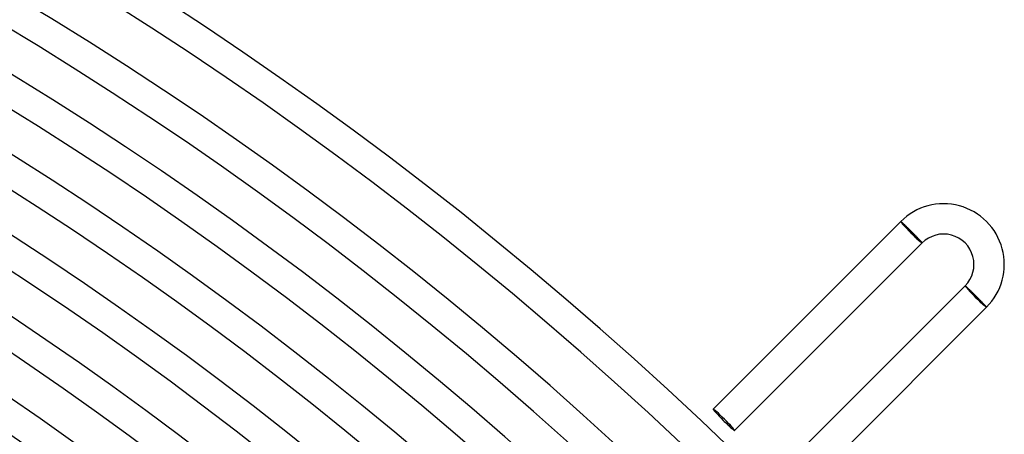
# Model space of a CAD drawing. Header units: millimetres. Extents: x -535 to 535, y -535 to 535.
# Tile 104 of 106: x 247 to 376, y 354 to 409. Entities that reach past the tile are written whole.
import ezdxf

# ---------------------------------------------------------------- set-up
doc = ezdxf.new("R2010")
doc.units = ezdxf.units.MM
doc.layers.add('HIDDEN', color=7, linetype='Continuous')
doc.layers.add('THICK', color=7, linetype='Continuous')

msp = doc.modelspace()

# ---------------------------------------------------------------- linework, layer by layer
at = {"layer": 'HIDDEN'}
for p, q in [((362.76, 382.54), (362.75, 382.55)), ((362.75, 382.55), (362.75, 382.54)), ((362.77, 382.54), (362.76, 382.54)), ((362.78, 382.53), (362.77, 382.54)), ((362.8, 382.52), (362.78, 382.53)), ((362.82, 382.5), (362.8, 382.52)), ((362.84, 382.48), (362.82, 382.5)), ((362.86, 382.46), (362.84, 382.48)), ((362.89, 382.43), (362.86, 382.46)), ((362.92, 382.41), (362.89, 382.43)), ((362.96, 382.38), (362.92, 382.41)), ((362.99, 382.34), (362.96, 382.38)), ((363.03, 382.31), (362.99, 382.34)), ((363.07, 382.27), (363.03, 382.31)), ((363.12, 382.23), (363.07, 382.27)), ((363.17, 382.18), (363.12, 382.23)), ((363.21, 382.14), (363.17, 382.18)), ((363.27, 382.09), (363.21, 382.14)), ((363.32, 382.04), (363.27, 382.09)), ((363.37, 381.98), (363.32, 382.04)), ((363.43, 381.93), (363.37, 381.98)), ((363.49, 381.87), (363.43, 381.93)), ((363.55, 381.82), (363.49, 381.87)), ((363.61, 381.76), (363.55, 381.82)), ((363.67, 381.69), (363.61, 381.76)), ((363.74, 381.63), (363.67, 381.69)), ((363.8, 381.57), (363.74, 381.63)), ((363.87, 381.5), (363.8, 381.57)), ((363.93, 381.44), (363.87, 381.5)), ((364, 381.37), (363.93, 381.44)), ((364.07, 381.31), (364, 381.37)), ((364.13, 381.24), (364.07, 381.31)), ((364.2, 381.17), (364.13, 381.24)), ((364.27, 381.11), (364.2, 381.17)), ((364.33, 381.04), (364.27, 381.11)), ((364.4, 380.97), (364.33, 381.04)), ((364.46, 380.91), (364.4, 380.97)), ((364.52, 380.85), (364.46, 380.91)), ((364.58, 380.78), (364.52, 380.85)), ((364.65, 380.72), (364.58, 380.78)), ((364.71, 380.66), (364.65, 380.72)), ((364.77, 380.6), (364.71, 380.66)), ((364.82, 380.53), (364.77, 380.6)), ((364.88, 380.48), (364.82, 380.53)), ((364.94, 380.42), (364.88, 380.48)), ((364.99, 380.36), (364.94, 380.42)), ((365.04, 380.31), (364.99, 380.36)), ((365.09, 380.26), (365.04, 380.31)), ((365.14, 380.21), (365.09, 380.26)), ((365.19, 380.16), (365.14, 380.21)), ((365.23, 380.11), (365.19, 380.16)), ((365.27, 380.07), (365.23, 380.11)), ((365.31, 380.02), (365.27, 380.07)), ((365.35, 379.98), (365.31, 380.02)), ((365.38, 379.95), (365.35, 379.98)), ((365.41, 379.91), (365.38, 379.95)), ((365.44, 379.88), (365.41, 379.91)), ((365.47, 379.85), (365.44, 379.88)), ((365.49, 379.83), (365.47, 379.85)), ((365.51, 379.8), (365.49, 379.83)), ((365.53, 379.78), (365.51, 379.8)), ((365.54, 379.76), (365.53, 379.78)), ((365.56, 379.75), (365.54, 379.76)), ((365.57, 379.73), (365.56, 379.75)), ((365.57, 379.72), (365.57, 379.73)), ((365.57, 379.73), (365.57, 379.73)), ((365.57, 379.72), (365.57, 379.72)), ((371.23, 374.06), (371.23, 374.06)), ((371.23, 374.06), (371.24, 374.06)), ((371.24, 374.06), (371.25, 374.05)), ((371.25, 374.05), (371.26, 374.04)), ((371.26, 374.04), (371.28, 374.03)), ((371.28, 374.03), (371.3, 374.01)), ((371.3, 374.01), (371.32, 373.99)), ((371.32, 373.99), (371.34, 373.97)), ((371.34, 373.97), (371.37, 373.95)), ((371.37, 373.95), (371.4, 373.92)), ((371.4, 373.92), (371.44, 373.89)), ((371.44, 373.89), (371.47, 373.85)), ((371.47, 373.85), (371.51, 373.82)), ((371.51, 373.82), (371.55, 373.78)), ((371.55, 373.78), (371.6, 373.74)), ((371.6, 373.74), (371.64, 373.69)), ((371.64, 373.69), (371.69, 373.65)), ((371.69, 373.65), (371.74, 373.6)), ((371.74, 373.6), (371.8, 373.55)), ((371.8, 373.55), (371.85, 373.49)), ((371.85, 373.49), (371.91, 373.44)), ((371.91, 373.44), (371.97, 373.38)), ((371.97, 373.38), (372.03, 373.32)), ((372.03, 373.32), (372.09, 373.26)), ((372.09, 373.26), (372.15, 373.2)), ((372.15, 373.2), (372.22, 373.14)), ((372.22, 373.14), (372.28, 373.08)), ((372.28, 373.08), (372.35, 373.01)), ((372.35, 373.01), (372.41, 372.95)), ((372.41, 372.95), (372.48, 372.88)), ((372.48, 372.88), (372.55, 372.82)), ((372.55, 372.82), (372.61, 372.75)), ((372.61, 372.75), (372.68, 372.68)), ((372.68, 372.68), (372.75, 372.62)), ((372.75, 372.62), (372.81, 372.55)), ((372.81, 372.55), (372.88, 372.49)), ((372.88, 372.49), (372.94, 372.42)), ((372.94, 372.42), (373.01, 372.36)), ((373.01, 372.36), (373.07, 372.29)), ((373.07, 372.29), (373.13, 372.23)), ((373.13, 372.23), (373.19, 372.17)), ((373.19, 372.17), (373.25, 372.11)), ((373.25, 372.11), (373.31, 372.05)), ((373.31, 372.05), (373.37, 371.99)), ((373.37, 371.99), (373.42, 371.93)), ((373.42, 371.93), (373.48, 371.88)), ((373.48, 371.88), (373.53, 371.82)), ((373.53, 371.82), (373.58, 371.77)), ((373.58, 371.77), (373.63, 371.72)), ((373.63, 371.72), (373.67, 371.67)), ((373.67, 371.67), (373.72, 371.63)), ((373.72, 371.63), (373.76, 371.58)), ((373.76, 371.58), (373.8, 371.54)), ((373.8, 371.54), (373.83, 371.5)), ((373.83, 371.5), (373.87, 371.46)), ((373.87, 371.46), (373.9, 371.43)), ((373.9, 371.43), (373.93, 371.4)), ((373.93, 371.4), (373.95, 371.37)), ((373.95, 371.37), (373.98, 371.34)), ((373.98, 371.34), (374, 371.32)), ((374, 371.32), (374.02, 371.3)), ((374.02, 371.3), (374.03, 371.28)), ((374.03, 371.28), (374.04, 371.26)), ((374.04, 371.26), (374.05, 371.25)), ((374.05, 371.25), (374.06, 371.24)), ((374.06, 371.24), (374.06, 371.23)), ((374.06, 371.23), (374.06, 371.23))]:
    msp.add_line(p, q, dxfattribs=at)
for start_param, end_param in [(-1.570796, 0), (3.141593, 4.712389)]:
    msp.add_ellipse((339.41, 356.38), major_axis=(-1.41, 1.41), ratio=0.05705, start_param=start_param, end_param=end_param, dxfattribs=at)
at = {"layer": 'THICK'}
for p, q in [((362.75, 382.54), (338, 357.8)), ((362.75, 382.54), (365.57, 379.72)), ((365.57, 379.72), (340.83, 354.97)), ((371.23, 374.06), (345.06, 347.89)), ((371.23, 374.06), (374.06, 371.23)), ((374.06, 371.23), (347.89, 345.06))]:
    msp.add_line(p, q, dxfattribs=at)
for centre, radius, start, end in [((0, 0), 490, 45.2335, 89.7664), ((0, 0), 486, 45.2167, 89.7832), ((0, 0), 480, 45.2387, 89.7613), ((0, 0), 476, 45.15, 89.85), ((0, 0), 471, 45.2433, 89.7567), ((0, 0), 467, 45.1667, 89.8334), ((0, 0), 462, 45.248, 89.7519), ((0, 0), 458, 45.1821, 89.8179), ((0, 0), 453, 45.253, 89.747), ((0, 0), 449, 45.1966, 89.8034), ((0, 0), 444, 45.2581, 89.7419), ((0, 0), 440, 45.2104, 89.7896), ((0, 0), 435, 45.2634, 89.7366), ((0, 0), 431, 45.2236, 89.7764), ((0, 0), 426, 45.269, 89.731), ((0, 0), 422, 45.2363, 89.7638), ((0, 0), 417, 45.2748, 89.7252), ((0, 0), 413, 45.2485, 89.7515), ((0, 0), 408, 45.2809, 89.7191), ((0, 0), 404, 45.2604, 89.7396), ((0, 0), 399, 45.2872, 89.7128), ((0, 0), 395, 45.2719, 89.7281), ((0, 0), 390, 45.2938, 89.7062), ((0, 0), 386, 45.2832, 89.7168), ((368.4, 376.89), 8, 314.9999, 135), ((0, 0), 381, 45.3008, 89.6992), ((368.4, 376.89), 4, 314.9998, 134.9999), ((0, 0), 377, 45.2941, 89.7058), ((0, 0), 372, 45.3081, 89.692), ((0, 0), 368, 45.3049, 89.6951), ((0, 0), 363, 45.3157, 89.6843), ((0, 0), 359, 45.3153, 89.6847)]:
    msp.add_arc(centre, radius, start, end, dxfattribs=at)
for centre, major_axis, ratio, start_param, end_param in [((364.16, 381.13), (1.41, -1.41), 0.05705, 3.141593, 4.712389), ((364.16, 381.13), (1.34, -1.34), 0.05705, 3.141593, 6.283185), ((364.16, 381.13), (1.41, -1.41), 0.05705, -1.570796, 0), ((372.65, 372.65), (1.41, -1.41), 0.051215, 3.141593, 4.712389), ((372.65, 372.65), (-1.34, 1.34), 0.051215, 0, 3.141593), ((372.65, 372.65), (1.41, -1.41), 0.051215, -1.570796, 0), ((339.41, 356.38), (-1.41, 1.41), 0.05705, 0, 1.570796), ((339.41, 356.38), (-1.41, 1.41), 0.05705, 1.570796, 3.141593)]:
    msp.add_ellipse(centre, major_axis=major_axis, ratio=ratio, start_param=start_param, end_param=end_param, dxfattribs=at)

doc.saveas('drawing.dxf')
